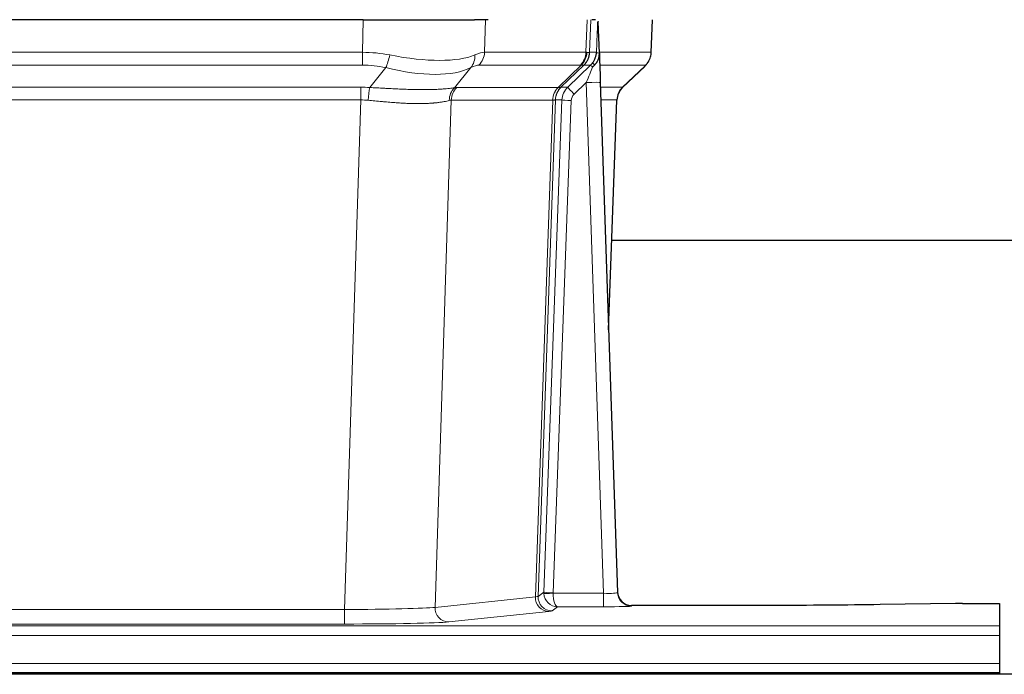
# Model space of a CAD drawing. Header units: inches. Extents: x 0 to 20790, y -12 to 14700.
# Tile 193 of 256: x 6319 to 6530, y 11690 to 11830. Entities that reach past the tile are written whole.
import ezdxf

# ---------------------------------------------------------------- set-up
doc = ezdxf.new("R2010")
doc.units = ezdxf.units.IN
doc.layers.add('1', color=7, linetype='Continuous', true_color=0xffffff)

msp = doc.modelspace()

# ---------------------------------------------------------------- linework, layer by layer
at = {"layer": '1', "color": 2, "linetype": 'Continuous', "lineweight": 25}
for p, q in [((6392.567, 11829.987), (6177.344, 11829.987)), ((6392.567, 11829.987), (6416.426, 11829.987)), ((6419.321, 11829.987), (6416.426, 11829.987)), ((6442.36, 11829.987), (6441.575, 11829.987)), ((6443.167, 11822.826), (6442.94, 11829.556)), ((6454.305, 11822.977), (6454.553, 11829.987)), ((6443.169, 11822.776), (6443.167, 11822.826)), ((6448.155, 11815.463), (6452.892, 11819.972)), ((6443.376, 11816.509), (6447.065, 11707.132)), ((6445.164, 11763.484), (6446.944, 11812.758)), ((6614.043, 11782.608), (6445.803, 11782.608)), ((6447.065, 11707.132), (6447.072, 11706.998)), ((6519.499, 11704.775), (6503.335, 11704.531)), ((6520.998, 11704.786), (6528.956, 11704.786)), ((6528.956, 11704.786), (6528.956, 11700.013)), ((6479.956, 11704.366), (6450.053, 11704.366)), ((6528.956, 11700.013), (6528.956, 11697.943)), ((6528.956, 11697.943), (6528.956, 11691.917)), ((6528.956, 11691.917), (6528.956, 11689.987)), ((7015.456, 11689.592), (6038.456, 11689.592)), ((6040.956, 11689.987), (6528.956, 11689.987)), ((6528.956, 11689.987), (6528.956, 11689.592))]:
    msp.add_line(p, q, dxfattribs=at)
at = {"layer": '1', "color": 110, "linetype": 'Continuous', "lineweight": 13}
for p, q in [((6392.376, 11822.993), (6392.567, 11829.987)), ((6418.749, 11829.987), (6418.558, 11822.993)), ((6440.306, 11822.993), (6440.549, 11829.987)), ((6441.334, 11829.987), (6441.091, 11822.993)), ((6454.289, 11822.993), (6454.537, 11829.987)), ((6177.535, 11822.993), (6392.376, 11822.993)), ((6392.376, 11820.255), (6392.376, 11822.993)), ((6418.558, 11822.993), (6440.306, 11822.993)), ((6441.091, 11822.993), (6442.552, 11822.993)), ((6443.161, 11822.993), (6454.289, 11822.993)), ((6392.376, 11820.255), (6177.535, 11820.255)), ((6393.947, 11815.428), (6397.4, 11819.697)), ((6415.599, 11819.697), (6412.106, 11815.379)), ((6439.123, 11820.255), (6417.376, 11820.255)), ((6434.343, 11815.447), (6439.289, 11820.244)), ((6439.835, 11820.244), (6434.943, 11815.5)), ((6436.38, 11815.506), (6441.307, 11820.255)), ((6441.307, 11820.255), (6439.873, 11820.255)), ((6453.071, 11820.255), (6443.251, 11820.255)), ((6448.163, 11815.482), (6452.976, 11820.064)), ((6177.877, 11815.505), (6392.034, 11815.505)), ((6392.034, 11812.767), (6392.034, 11815.505)), ((6412.609, 11815.447), (6434.343, 11815.447)), ((6434.968, 11815.506), (6436.38, 11815.506)), ((6440.378, 11816.513), (6437.769, 11813.997)), ((6444.072, 11706.971), (6440.378, 11816.513)), ((6443.41, 11815.506), (6448.15, 11815.506)), ((6392.034, 11812.767), (6177.877, 11812.767)), ((6388.561, 11703.481), (6392.034, 11812.767)), ((6411.427, 11812.727), (6407.969, 11703.95)), ((6433.161, 11812.727), (6411.427, 11812.727)), ((6429.454, 11706.197), (6433.167, 11812.727)), ((6433.75, 11812.771), (6430.04, 11706.311)), ((6431.268, 11707.208), (6435.16, 11812.771)), ((6437.157, 11812.63), (6433.266, 11707.067)), ((6435.16, 11812.771), (6433.75, 11812.771)), ((6446.932, 11812.771), (6443.502, 11812.771)), ((6445.159, 11763.658), (6446.932, 11812.771)), ((6430.04, 11706.311), (6431.268, 11707.208)), ((6433.267, 11706.971), (6444.072, 11706.971)), ((6444.072, 11706.971), (6444.072, 11704.077)), ((6407.969, 11703.95), (6429.454, 11706.197)), ((6181.351, 11703.481), (6388.561, 11703.481)), ((6388.561, 11703.481), (6388.561, 11700.378)), ((6432.363, 11703.08), (6410.878, 11700.833)), ((6434.23, 11704.077), (6433.036, 11703.205)), ((6444.072, 11704.077), (6434.23, 11704.077)), ((6450.053, 11704.366), (6450.063, 11704.234)), ((6040.956, 11700.013), (6528.956, 11700.013)), ((6388.561, 11700.378), (6181.351, 11700.378)), ((6040.956, 11697.943), (6528.956, 11697.943)), ((6040.956, 11691.917), (6528.956, 11691.917))]:
    msp.add_line(p, q, dxfattribs=at)
for centre, major_axis, ratio, start_param, end_param in [((6391.727, 11800.133), (26.983, 1.545), 0.8452785, 1.2775604, 1.4983912), ((6391.727, 11800.133), (27.492, 22.639), 0.1155218, 0.1441436, 0.3649744), ((6414.68, 11823.133), (0, -4), 0.9702957, 0.7679449, 1.5358897), ((6436.427, 11823.133), (0, -4), 0.9702957, 0.7679449, 1.5358897), ((6436.593, 11823.121), (-0.603, -3.954), 0.9772749, 0.9153799, 1.6837369), ((6437.058, 11823.121), (1.703, -3.619), 0.9971774, 0.3287851, 1.0971421), ((6437.096, 11823.133), (0, -4), 0.9993908, 0.7679449, 1.5358897), ((6413.296, 11800.133), (27.661, 22.629), 0.1172126, 0.1096863, 0.1416667), ((6414.447, 11833.222), (-26.658, 10.191), 0.0473724, 2.9456198, 3.0909709), ((6413.296, 11800.133), (27.808, 22.856), 0.0163196, 0.0204946, 0.0524747), ((6444.55, 11822.923), (-1.999, 0.077), 0.1036431, 0.0350743, 0.8106069), ((6450.294, 11823.133), (0, 4), 0.9993908, 3.9095375, 4.6774824), ((6397.4, 11822.574), (-0.881, -3.902), 0.2224052, 0.7930597, 1.5799958), ((6392.63, 11833.222), (-26.677, 8.186), 0.3267204, 1.882912, 2.7667489), ((6412.903, 11822.574), (1.736, -3.604), 0.8689501, 0.3464596, 1.1333957), ((6391.727, 11797.255), (16.721, 16.271), 0.9721633, 0.5640914, 0.7849223), ((6392.63, 11833.222), (-25.873, 10.634), 0.4068526, 1.919368, 2.8032049), ((6394.423, 11797.255), (23.46, 22.829), 0.1194803, 0.122173, 0.3430038), ((6415.992, 11797.255), (23.636, 22.829), 0.1185166, 0.0901186, 0.1220988), ((6414.447, 11833.222), (-25.449, 12.923), 0.0600246, 2.9512599, 3.096611), ((6416.073, 11797.255), (23.81, 22.997), 0.0168485, 0.0174428, 0.0494228), ((6440.378, 11816.582), (1.856, 4.567), 0.0053314, 4.6992705, 5.4949999), ((6438.531, 11823.133), (3.533, 1.889), 0.9978057, 4.9883845, 5.1348848), ((6442.696, 11818.817), (1.388, -1.44), 0.0242285, 3.1658454, 3.9417885), ((6443.282, 11819.471), (1.583, -1.222), 0.0276319, 3.169255, 3.9405385), ((6429.256, 11797.255), (23.826, 22.997), 0.016839, 6.1714068, 6.3006297), ((6391.245, 11791.505), (17.528, 16.98), 0.9676454, 0.7049968, 0.7848443), ((6393.947, 11812.551), (0.32, 3.987), 0.0824896, 0.7712526, 1.5399639), ((6414.802, 11812.502), (-0.926, 3.891), 0.9457602, 0.5436933, 1.3082514), ((6415.305, 11812.57), (0, 4), 0.9702957, 0.7679449, 1.5315264), ((6388.543, 11791.338), (24.592, 23.931), 0.1189226, 0.1216051, 0.196623), ((6437.039, 11812.57), (0, 4), 0.9702957, 0.7679449, 1.5315264), ((6437.045, 11812.57), (-0.019, 4), 0.9702844, 0.7633847, 1.5270253), ((6437.72, 11812.622), (-1.442, 3.731), 0.998056, 0.3995344, 1.1665625), ((6437.745, 11812.628), (0, 4), 0.9993908, 0.7679449, 1.5351916), ((6410.131, 11791.488), (24.848, 24.014), 0.0168508, 0.0174343, 0.0398874), ((6439.157, 11812.628), (2.83, 2.828), 0.9993905, 1.5533428, 2.3205896), ((6437.769, 11814.067), (1.388, -1.44), 0.0242285, 3.1658454, 4.7375178), ((6440.378, 11816.408), (2.998, 0.101), 0.0348797, 6.2820091, 7.8528054), ((6450.927, 11812.628), (0, -4), 0.9993908, 3.9095375, 4.6767843), ((6423.282, 11791.488), (24.879, 24.014), 0.016827, 6.2565923, 6.3006169), ((6391.245, 11788.627), (2.819, 24.028), 0.8253154, 0.0219437, 0.1017912), ((6391.239, 11788.46), (20.559, 24.143), 0.1188179, 0.0965282, 0.1715461), ((6412.908, 11788.611), (20.849, 24.157), 0.0182438, 0.0122069, 0.0346603), ((6437.157, 11812.699), (1.999, -0.074), 0.0348758, 3.1764983, 4.7136745), ((6439.157, 11812.558), (1.703, 1.052), 0.998638, 1.7848011, 2.5520478), ((6426.059, 11788.611), (20.882, 24.158), 0.0154016, 6.2548756, 6.2989002), ((6434.266, 11707.102), (0.383, 2.976), 0.9995816, 1.6633655, 1.759131), ((6433.266, 11707.137), (1.999, -0.074), 0.0348758, 3.1764983, 4.7136745), ((6433.267, 11707.041), (-1.997, -0.118), 0.0348391, 0.0373692, 1.5687431), ((6434.23, 11707.076), (-0.98, 2.84), 0.9849493, 1.294853, 2.8045628), ((6434.266, 11707.032), (0.606, 0.798), 0.9977276, 2.1839489, 2.2797144), ((6434.23, 11707.076), (-0.028, 3), 0.3214645, 1.6026847, 3.1123946), ((6444.06, 11707.233), (-3.005, 0.103), 0.0869619, 1.577888, 3.1486843), ((6450.063, 11707.233), (-2.991, -0.235), 0.9996552, 0.0000105, 1.4923863), ((6432.363, 11706.079), (0.312, -2.984), 0.969741, 4.5720353, 6.175756), ((6410.037, 11706.225), (20.016, 0.105), 0.0266879, 6.037898, 6.2472222), ((6433.036, 11706.204), (1.769, -2.423), 0.9990158, 4.0464368, 5.6519121), ((6388.554, 11703.979), (20.013, 0.095), 0.0248544, 4.7125895, 6.0379715), ((6410.878, 11703.832), (0.312, -2.984), 0.969741, 4.5720353, 6.175756), ((6410.037, 11703.226), (23.014, 0), 0.0261612, 6.0380559, 6.2473801), ((6444.06, 11704.234), (-6.003, 0), 0.0262109, 1.5728579, 3.1436542), ((6388.554, 11700.98), (-23.012, 0), 0.0261647, 1.5710736, 2.8964556)]:
    msp.add_ellipse(centre, major_axis=major_axis, ratio=ratio, start_param=start_param, end_param=end_param, dxfattribs=at)
at = {"layer": '1', "color": 2, "linetype": 'Continuous', "lineweight": 25}
for centre, major_axis, ratio, start_param, end_param in [((6443.376, 11816.683), (-0.227, 6.726), 0.0008736, 0.4374328, 1.5967123), ((6450.199, 11822.941), (3.174, -2.434), 0.9869112, 6.1322815, 6.2830018), ((6450.94, 11812.605), (-3.886, 0.947), 0.998973, 5.7186048, 6.4862172), ((6450.052, 11707.37), (-0.15, 3), 0.998739, 1.5545356, 3.0917055), ((6521.001, 11704.707), (-3, 0), 0.0262223, 4.7133912, 5.2365954)]:
    msp.add_ellipse(centre, major_axis=major_axis, ratio=ratio, start_param=start_param, end_param=end_param, dxfattribs=at)
at = {"layer": '1', "color": 110, "linetype": 'Continuous', "lineweight": 13}
for points, knots in [([(6442.552, 11822.993), (6442.573, 11823.545), (6442.595, 11824.097), (6442.638, 11825.199), (6442.66, 11825.75), (6442.692, 11826.575), (6442.703, 11826.849), (6442.725, 11827.398), (6442.737, 11827.672), (6442.759, 11828.219), (6442.77, 11828.492), (6442.787, 11828.901), (6442.793, 11829.037), (6442.804, 11829.308), (6442.81, 11829.444), (6442.816, 11829.579)], [0, 0, 0, 0, 0.25, 0.25, 0.5, 0.5, 0.625, 0.625, 0.75, 0.75, 0.875, 0.875, 0.9375, 0.9375, 1, 1, 1, 1]), ([(6393.947, 11815.428), (6394.465, 11815.406), (6394.98, 11815.381), (6396.006, 11815.33), (6396.516, 11815.303), (6397.15, 11815.27), (6397.277, 11815.264), (6397.53, 11815.251), (6397.656, 11815.244), (6398.033, 11815.225), (6398.282, 11815.212), (6399.024, 11815.175), (6399.511, 11815.152), (6400.47, 11815.108), (6400.942, 11815.088), (6401.87, 11815.053), (6402.327, 11815.038), (6403, 11815.019), (6403.223, 11815.013), (6403.554, 11815.006), (6403.664, 11815.004), (6403.828, 11815), (6403.882, 11814.999), (6403.991, 11814.998), (6404.477, 11814.989), (6404.946, 11814.985), (6405.751, 11814.983), (6406.529, 11814.988), (6407.252, 11815.004), (6407.948, 11815.025), (6408.282, 11815.039), (6408.682, 11815.059), (6408.761, 11815.063), (6408.918, 11815.071), (6408.995, 11815.076), (6409.224, 11815.089), (6409.372, 11815.099), (6409.801, 11815.129), (6410.07, 11815.151), (6410.571, 11815.196), (6410.805, 11815.219), (6411.236, 11815.267), (6411.435, 11815.29), (6411.797, 11815.337), (6411.96, 11815.359), (6412.106, 11815.379)], [0, 0, 0, 0, 0.0625, 0.0625, 0.125, 0.125, 0.140625, 0.140625, 0.15625, 0.15625, 0.1875, 0.1875, 0.25, 0.25, 0.3125, 0.3125, 0.375, 0.375, 0.40625, 0.40625, 0.421875, 0.421875, 0.4296875, 0.4296875, 0.4375, 0.5, 0.5, 0.5625, 0.625, 0.625, 0.6875, 0.6875, 0.703125, 0.703125, 0.71875, 0.71875, 0.75, 0.75, 0.8125, 0.8125, 0.875, 0.875, 0.9375, 0.9375, 1, 1, 1, 1]), ([(6411.007, 11812.666), (6410.852, 11812.624), (6410.68, 11812.581), (6410.304, 11812.495), (6410.101, 11812.453), (6409.663, 11812.371), (6409.429, 11812.331), (6408.929, 11812.257), (6408.663, 11812.221), (6408.241, 11812.173), (6408.096, 11812.158), (6407.873, 11812.136), (6407.798, 11812.129), (6407.645, 11812.116), (6407.568, 11812.109), (6407.18, 11812.078), (6406.857, 11812.057), (6406.187, 11812.023), (6405.493, 11811.997), (6404.752, 11811.989), (6403.986, 11811.99), (6403.592, 11811.995), (6403.134, 11812.005), (6403.083, 11812.007), (6402.98, 11812.009), (6402.929, 11812.011), (6402.774, 11812.015), (6402.463, 11812.025), (6402.148, 11812.037), (6401.513, 11812.064), (6401.083, 11812.087), (6400.208, 11812.139), (6399.764, 11812.169), (6398.862, 11812.235), (6398.405, 11812.271), (6397.708, 11812.329), (6397.473, 11812.349), (6397.12, 11812.38), (6397.001, 11812.391), (6396.763, 11812.412), (6396.644, 11812.423), (6396.048, 11812.477), (6395.568, 11812.521), (6394.603, 11812.611), (6394.117, 11812.656), (6393.628, 11812.7)], [0, 0, 0, 0, 0.0625, 0.0625, 0.125, 0.125, 0.1875, 0.1875, 0.25, 0.25, 0.28125, 0.28125, 0.296875, 0.296875, 0.3125, 0.3125, 0.375, 0.375, 0.4375, 0.5, 0.5, 0.5625, 0.5625, 0.5703125, 0.5703125, 0.578125, 0.578125, 0.59375, 0.625, 0.625, 0.6875, 0.6875, 0.75, 0.75, 0.8125, 0.8125, 0.84375, 0.84375, 0.859375, 0.859375, 0.875, 0.875, 0.9375, 0.9375, 1, 1, 1, 1]), ([(6433.729, 11812.766), (6433.693, 11812.752), (6433.628, 11812.742), (6433.44, 11812.729), (6433.318, 11812.726), (6433.167, 11812.727)], [0, 0, 0, 0, 0.5, 0.5, 1, 1, 1, 1])]:
    msp.add_open_spline(points, degree=3, knots=knots, dxfattribs=at)
at = {"layer": '1', "color": 2, "linetype": 'Continuous', "lineweight": 25}
msp.add_open_spline([(6442.816, 11829.579), (6442.82, 11829.575), (6442.844, 11829.567), (6442.902, 11829.56), (6442.94, 11829.556)], degree=3, dxfattribs=at)
for points, knots in [([(6441.699, 11820.692), (6441.716, 11820.713), (6441.732, 11820.735), (6441.765, 11820.779), (6441.781, 11820.801), (6441.827, 11820.867), (6441.858, 11820.911), (6441.945, 11821.044), (6441.999, 11821.133), (6442.1, 11821.315), (6442.146, 11821.406), (6442.21, 11821.546), (6442.231, 11821.593), (6442.27, 11821.688), (6442.289, 11821.736), (6442.342, 11821.879), (6442.374, 11821.975), (6442.43, 11822.169), (6442.454, 11822.268), (6442.496, 11822.468), (6442.513, 11822.57), (6442.532, 11822.726), (6442.538, 11822.779), (6442.547, 11822.885), (6442.55, 11822.939), (6442.552, 11822.993)], [0, 0, 0, 0, 0.03125, 0.03125, 0.0625, 0.0625, 0.125, 0.125, 0.25, 0.25, 0.375, 0.375, 0.4375, 0.4375, 0.5, 0.5, 0.625, 0.625, 0.75, 0.75, 0.875, 0.875, 0.9375, 0.9375, 1, 1, 1, 1]), ([(6453.373, 11820.507), (6453.43, 11820.575), (6453.558, 11820.758), (6453.808, 11821.139), (6454.113, 11821.822), (6454.318, 11822.473), (6454.287, 11822.885), (6454.282, 11822.94)], [0, 0, 0, 0, 0.2255282, 0.4356233, 0.6511466, 0.9537437, 1, 1, 1, 1]), ([(6442.154, 11820.292), (6442.173, 11820.316), (6442.193, 11820.339), (6442.233, 11820.382), (6442.253, 11820.403), (6442.294, 11820.445), (6442.313, 11820.466), (6442.353, 11820.508), (6442.373, 11820.529), (6442.43, 11820.591), (6442.468, 11820.634), (6442.54, 11820.72), (6442.575, 11820.764), (6442.642, 11820.855), (6442.674, 11820.901), (6442.72, 11820.972), (6442.735, 11820.996), (6442.764, 11821.045), (6442.779, 11821.069), (6442.848, 11821.193), (6442.898, 11821.295), (6442.984, 11821.506), (6443.021, 11821.615), (6443.059, 11821.754), (6443.067, 11821.782), (6443.081, 11821.839), (6443.087, 11821.868), (6443.106, 11821.954), (6443.117, 11822.011), (6443.145, 11822.184), (6443.17, 11822.418), (6443.173, 11822.656), (6443.169, 11822.776)], [0, 0, 0, 0, 0.03125, 0.03125, 0.0625, 0.0625, 0.09375, 0.09375, 0.125, 0.125, 0.1875, 0.1875, 0.25, 0.25, 0.3125, 0.3125, 0.34375, 0.34375, 0.375, 0.375, 0.5, 0.5, 0.625, 0.625, 0.65625, 0.65625, 0.6875, 0.6875, 0.75, 0.75, 0.875, 1, 1, 1, 1]), ([(6441.704, 11819.795), (6441.744, 11819.835), (6441.783, 11819.875), (6441.86, 11819.956), (6441.898, 11819.997), (6442.011, 11820.121), (6442.084, 11820.205), (6442.154, 11820.292)], [0, 0, 0, 0, 0.25, 0.25, 0.5, 0.5, 1, 1, 1, 1]), ([(6503.335, 11704.531), (6499.802, 11704.477), (6496, 11704.436), (6488.117, 11704.38), (6484.036, 11704.366), (6479.956, 11704.366)], [0, 0, 0, 0, 0.5, 0.5, 1, 1, 1, 1])]:
    msp.add_open_spline(points, degree=3, knots=knots, dxfattribs=at)
at = {"layer": '1', "color": 110, "linetype": 'Continuous', "lineweight": 13}
for points, weights in [([(6434.343, 11815.447), (6434.346, 11815.447), (6434.348, 11815.447)], [0.500000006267, 0.499999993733, 0.500000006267]), ([(6433.167, 11812.727), (6433.164, 11812.727), (6433.161, 11812.727)], [0.500000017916, 0.499999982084, 0.500000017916])]:
    msp.add_rational_spline(points, weights, degree=2, dxfattribs=at)
msp.add_open_spline([(6434.348, 11815.447), (6434.512, 11815.453), (6434.774, 11815.467), (6434.908, 11815.488), (6434.943, 11815.5)], degree=3, dxfattribs=at)

doc.saveas('drawing.dxf')
